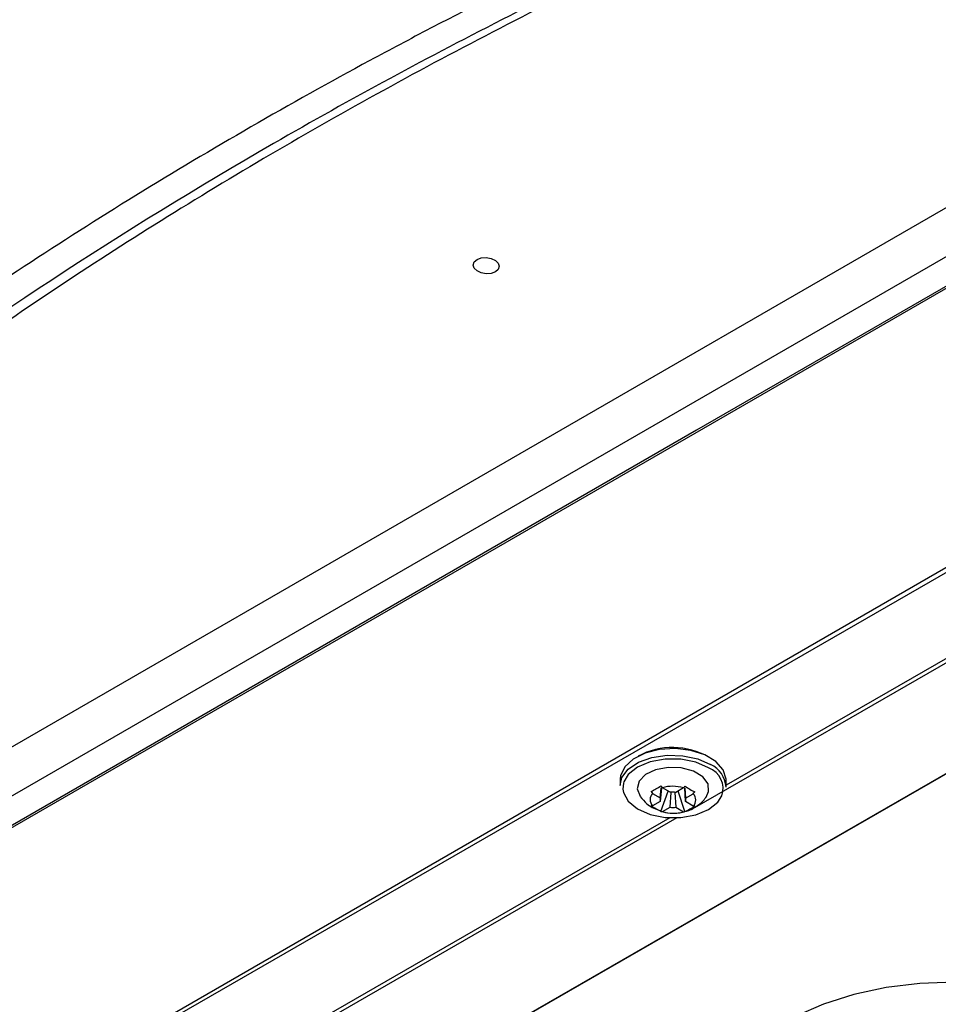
# Model space of a CAD drawing. Header units: millimetres. Extents: x 82 to 1337, y -230 to 1154.
# Tile 23 of 217: x 1051 to 1120, y -132 to -58. Entities that reach past the tile are written whole.
import ezdxf

# ---------------------------------------------------------------- set-up
doc = ezdxf.new("R2010")
doc.units = ezdxf.units.MM

msp = doc.modelspace()

# ---------------------------------------------------------------- linework, layer by layer
at = {"color": 7, "linetype": 'Continuous', "lineweight": 25}
for p, q in [((1028.521, -125.272), (1168.568, -44.425)), ((1027.981, -131.593), (1176.061, -46.108)), ((1028.131, -129.149), (1172.162, -46.001)), ((1175.934, -46.035), (1101.908, -88.769)), ((1186.941, -60.672), (1052.591, -138.231)), ((1187.311, -60.89), (1052.831, -138.371)), ((1186.205, -76.523), (1080.162, -137.62)), ((1101.908, -88.769), (1027.881, -131.504)), ((1145.906, -91.171), (1104.109, -115.252)), ((1096.216, -114.775), (1096.208, -115.26)), ((1104.107, -115.381), (1104.115, -114.895)), ((1098.627, -115.857), (1099.198, -116.198)), ((1099.198, -116.198), (1099.268, -115.444)), ((1099.284, -115.445), (1099.198, -116.452)), ((1099.251, -117.198), (1099.791, -115.697)), ((1099.926, -115.777), (1099.355, -115.436)), ((1099.926, -116.887), (1100.019, -115.793)), ((1100.296, -115.78), (1100.359, -116.891)), ((1100.93, -115.452), (1100.359, -115.781)), ((1101.037, -117.216), (1100.526, -115.685)), ((1101.087, -116.471), (1101.03, -115.462)), ((1101.041, -115.462), (1101.087, -116.217)), ((1101.087, -116.217), (1101.658, -115.887)), ((1099.198, -116.452), (1098.627, -116.781)), ((1101.658, -116.812), (1101.087, -116.471)), ((1098.597, -116.91), (1099.224, -117.17)), ((1099.355, -117.217), (1099.926, -116.887)), ((1100.359, -116.891), (1100.93, -117.232)), ((1099.9, -117.677), (1061.303, -139.915))]:
    msp.add_line(p, q, dxfattribs=at)
at = {"color": 8, "linetype": 'Continuous', "lineweight": 25}
for p, q in [((1186.636, -76.303), (1080.881, -137.234)), ((1146.451, -91.175), (1101.755, -116.926)), ((1100.444, -117.681), (1061.921, -139.876))]:
    msp.add_line(p, q, dxfattribs=at)
at = {"color": 7, "linetype": 'Continuous', "lineweight": 25, "flags": 128}
for points in [[(1085.536, -76.025), (1085.85, -75.909), (1086.219, -75.881), (1086.588, -75.946), (1086.9, -76.092), (1087.109, -76.299), (1087.182, -76.535), (1087.108, -76.763), (1086.898, -76.949), (1086.584, -77.065), (1086.215, -77.092), (1085.846, -77.028), (1085.534, -76.881), (1085.325, -76.675), (1085.252, -76.439), (1085.327, -76.211), (1085.536, -76.025)], [(1096.208, -115.26), (1096.343, -114.682), (1096.814, -114.053), (1097.582, -113.536), (1098.579, -113.178), (1099.716, -113.011), (1100.892, -113.048), (1102.004, -113.288), (1102.951, -113.708)], [(1104.115, -114.895), (1104.112, -114.788), (1103.893, -114.106), (1103.343, -113.489), (1102.511, -112.992), (1101.47, -112.658), (1100.313, -112.518), (1099.143, -112.584), (1098.064, -112.85), (1097.172, -113.292), (1096.545, -113.871), (1096.24, -114.536), (1096.216, -114.775)], [(1102.807, -113.952), (1101.858, -113.537), (1100.742, -113.313), (1099.569, -113.301), (1098.453, -113.503), (1097.504, -113.898), (1096.815, -114.449), (1096.487, -114.99)], [(1102.611, -116.13), (1102.805, -115.726), (1102.759, -115.149), (1102.362, -114.617), (1101.667, -114.201), (1100.768, -113.959), (1099.786, -113.923), (1098.854, -114.097), (1098.098, -114.458), (1097.619, -114.958), (1097.483, -115.528), (1097.69, -116.067)], [(1096.41, -115.55), (1096.452, -115.79), (1096.814, -116.449), (1097.504, -117.013), (1098.453, -117.428), (1099.569, -117.652), (1100.742, -117.664), (1101.858, -117.462), (1102.807, -117.066), (1103.496, -116.516), (1103.799, -116.039)], [(1121.133, -129.93), (1118.562, -130.035), (1116.047, -130.349), (1113.636, -130.867), (1111.378, -131.578), (1109.315, -132.468), (1107.488, -133.521), (1105.933, -134.715), (1104.679, -136.027), (1103.752, -137.433), (1103.169, -138.903), (1102.941, -140.411), (1103.074, -141.926), (1103.563, -143.42), (1104.401, -144.862), (1105.57, -146.225), (1107.048, -147.482), (1108.806, -148.609), (1110.81, -149.585), (1113.021, -150.389), (1115.396, -151.006), (1117.888, -151.425), (1120.449, -151.637)]]:
    msp.add_lwpolyline(points, dxfattribs=at)
at = {"color": 8, "linetype": 'Continuous', "lineweight": 25, "flags": 128}
msp.add_lwpolyline([(1096.487, -114.99), (1096.452, -115.101), (1096.41, -115.55)], dxfattribs=at)
at = {"color": 7, "linetype": 'Continuous', "lineweight": 25}
for centre, radius, start, end in [((1100.118, -117.968), 5.53, 60.51937, 117.73338), ((1102.125, -115.516), 1.987, 3.89026, 65.43024), ((1099.097, -116.319), 0.66, 135.4885, 224.49664), ((1100.116, -118.114), 2.784, 72.99332, 105.85697), ((1100.126, -117.399), 1.635, 81.8127, 97.03758), ((1101.188, -116.349), 0.66, 315.4885, 44.49664), ((1099.517, -116.325), 0.344, 158.27342, 201.71173), ((1100.768, -116.344), 0.344, 338.27342, 21.71173), ((1100.169, -114.555), 2.784, 252.99332, 285.85697), ((1100.159, -115.269), 1.635, 261.8127, 277.03758)]:
    msp.add_arc(centre, radius, start, end, dxfattribs=at)
at = {"color": 8, "linetype": 'Continuous', "lineweight": 25}
msp.add_arc((1102.212, -115.514), 1.672, 341.67876, 69.14851, dxfattribs=at)
at = {"color": 7, "linetype": 'Continuous', "lineweight": 25}
for points, knots in [([(1146.069, -31.975), (1132.014, -36.604), (1118.528, -41.768), (1099.152, -50.315), (1092.835, -53.298), (1085.121, -57.196), (1083.587, -57.984), (1080.543, -59.575), (1079.033, -60.377), (1074.535, -62.807), (1071.581, -64.456), (1062.854, -69.491), (1057.215, -72.965), (1049.026, -78.351), (1046.341, -80.176), (1041.061, -83.885), (1038.469, -85.767), (1025.771, -95.297), (1016.424, -103.321), (1007.888, -111.745)], [0, 0, 0, 0, 0.25, 0.25, 0.375, 0.375, 0.40625, 0.40625, 0.4375, 0.4375, 0.5, 0.5, 0.625, 0.625, 0.6875, 0.6875, 0.75, 0.75, 1, 1, 1, 1]), ([(1146.098, -33.795), (1145.24, -34.081), (1144.382, -34.368), (1142.672, -34.948), (1140.115, -35.823), (1134.191, -37.907), (1122.526, -42.244), (1112.836, -46.253), (1103.354, -50.454), (1100.228, -51.887), (1094.044, -54.818), (1090.986, -56.317), (1084.953, -59.373), (1081.976, -60.932), (1076.104, -64.108), (1073.208, -65.727), (1058.961, -73.951), (1048.292, -80.96), (1035.86, -90.253), (1033.419, -92.138), (1028.627, -95.963), (1026.276, -97.903), (1021.676, -101.827), (1018.303, -104.805), (1014.5, -108.337), (1012.899, -109.864), (1011.837, -110.885), (1011.31, -111.397), (1010.786, -111.909)], [0, 0, 0, 0, 0.015625, 0.015625, 0.03125, 0.0625, 0.125, 0.25, 0.25, 0.3125, 0.3125, 0.375, 0.375, 0.4375, 0.4375, 0.5, 0.5, 0.75, 0.75, 0.8125, 0.8125, 0.875, 0.875, 0.9375, 0.96875, 0.984375, 0.984375, 1, 1, 1, 1]), ([(1146.246, -34.028), (1145.663, -34.224), (1144.498, -34.617), (1142.757, -35.213), (1141.021, -35.815), (1139.292, -36.422), (1137.568, -37.035), (1135.851, -37.653), (1134.139, -38.277), (1132.434, -38.907), (1130.734, -39.542), (1129.041, -40.184), (1127.353, -40.83), (1125.672, -41.483), (1123.996, -42.141), (1122.327, -42.805), (1120.663, -43.474), (1119.006, -44.149), (1117.354, -44.83), (1115.709, -45.516), (1114.069, -46.208), (1112.436, -46.906), (1110.808, -47.609), (1109.187, -48.318), (1105.005, -50.168), (1098.35, -53.229), (1089.389, -57.632), (1080.659, -62.209), (1072.173, -66.955), (1063.939, -71.862), (1055.965, -76.925), (1048.248, -82.146), (1042.449, -86.328), (1038.404, -89.372), (1036.006, -91.216), (1033.639, -93.076), (1031.303, -94.951), (1028.999, -96.842), (1026.726, -98.748), (1024.485, -100.67), (1022.275, -102.607), (1020.096, -104.56), (1017.95, -106.528), (1015.832, -108.511), (1014.448, -109.846), (1013.756, -110.513)], [0, 0, 0, 0, 0.010867, 0.021732, 0.032593, 0.043451, 0.054308, 0.065162, 0.076014, 0.086865, 0.097714, 0.108563, 0.119411, 0.130258, 0.141105, 0.151953, 0.162801, 0.173649, 0.184499, 0.19535, 0.206202, 0.217057, 0.227913, 0.238772, 0.249633, 0.312264, 0.374835, 0.437401, 0.500018, 0.562473, 0.62488, 0.687295, 0.74977, 0.770635, 0.791491, 0.81234, 0.833184, 0.854025, 0.874865, 0.895707, 0.916551, 0.937401, 0.958257, 0.979123, 1, 1, 1, 1]), ([(1097.706, -116.082), (1097.862, -116.277), (1098.119, -116.598), (1098.463, -116.822), (1098.597, -116.91)], [0, 0, 0, 0, 0.608316, 1, 1, 1, 1]), ([(1101.081, -117.184), (1101.131, -117.176), (1101.462, -117.123), (1101.984, -116.763), (1102.459, -116.402), (1102.599, -116.14), (1102.604, -116.131)], [0, 0, 0, 0, 0.080658, 0.529532, 0.982398, 1, 1, 1, 1]), ([(1099.224, -117.17), (1099.284, -117.197), (1099.574, -117.327), (1099.897, -117.331), (1100.153, -117.334)], [0, 0, 0, 0, 0.205529, 1, 1, 1, 1]), ([(1100.153, -117.334), (1100.174, -117.337), (1100.486, -117.377), (1100.794, -117.277), (1101.081, -117.184)], [0, 0, 0, 0, 0.067336, 1, 1, 1, 1])]:
    msp.add_open_spline(points, degree=3, knots=knots, dxfattribs=at)
for points in [[(1098.523, -115.714), (1098.743, -115.606), (1098.992, -115.462), (1099.251, -115.293)], [(1099.355, -115.436), (1099.32, -115.389), (1099.285, -115.342), (1099.251, -115.293)], [(1101.037, -115.311), (1101.002, -115.359), (1100.966, -115.406), (1100.93, -115.452)], [(1101.037, -115.311), (1101.293, -115.485), (1101.543, -115.634), (1101.765, -115.746)], [(1098.523, -115.714), (1098.557, -115.762), (1098.591, -115.81), (1098.627, -115.857)], [(1101.658, -115.887), (1101.694, -115.841), (1101.73, -115.794), (1101.765, -115.746)], [(1098.627, -116.781), (1098.591, -116.777), (1098.556, -116.771), (1098.522, -116.763)], [(1099.251, -117.198), (1098.993, -117.107), (1098.743, -116.958), (1098.522, -116.763)], [(1101.765, -116.795), (1101.543, -116.986), (1101.294, -117.13), (1101.037, -117.216)], [(1101.765, -116.795), (1101.73, -116.802), (1101.694, -116.808), (1101.658, -116.812)], [(1099.251, -117.198), (1099.285, -117.206), (1099.319, -117.212), (1099.355, -117.217)], [(1100.93, -117.232), (1100.966, -117.228), (1101.002, -117.223), (1101.037, -117.216)]]:
    msp.add_open_spline(points, degree=3, dxfattribs=at)

doc.saveas('drawing.dxf')
